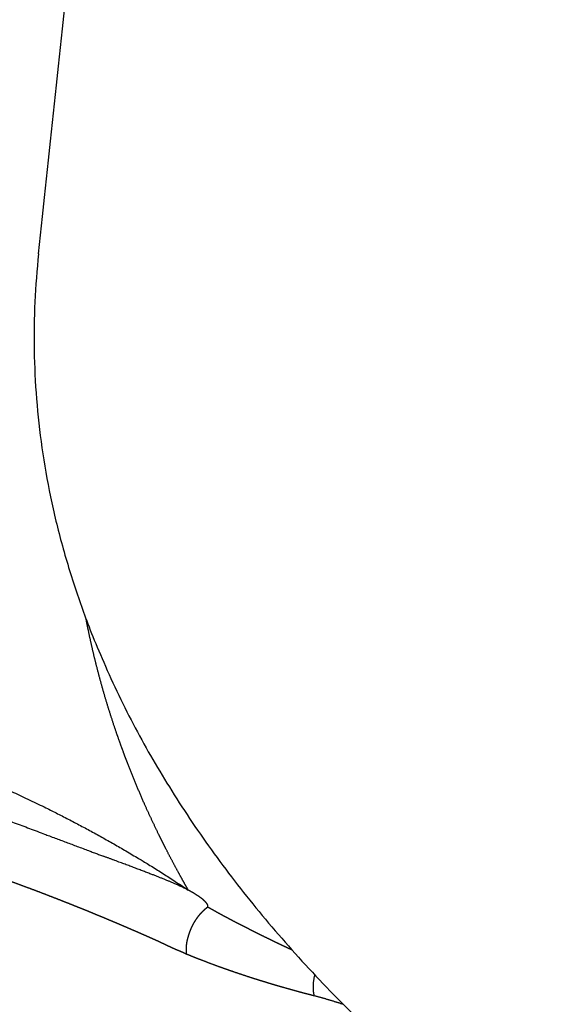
# Model space of a CAD drawing. Header units: millimetres. Extents: x -3355 to -830, y -2775 to -1049.
# Tile 79 of 103: x -1519 to -1505, y -1564 to -1538. Entities that reach past the tile are written whole.
import ezdxf

# ---------------------------------------------------------------- set-up
doc = ezdxf.new("R2010")
doc.units = ezdxf.units.MM
doc.layers.add('Make2D$Visible$Curvas', color=7, linetype='Continuous')

msp = doc.modelspace()

# ---------------------------------------------------------------- linework, layer by layer
at = {"layer": 'Make2D$Visible$Curvas', "color": 8, "lineweight": -3, "true_color": 0x7f7f7f}
for points, weights, degree in [([(-1518.704, -1544.49), (-1505.375, -1419.885)], [6611.02440887, 6545.12777226], 1), ([(-1518.704, -1544.49), (-1520.027, -1556.857), (-1507.198, -1567.069)], [6847.49361672, 6316.81618386, 6375.02178703], 2)]:
    msp.add_rational_spline(points, weights, degree=degree, dxfattribs=at)
at = {"layer": 'Make2D$Visible$Curvas', "color": 253, "lineweight": -3, "true_color": 0x98aaaf}
for points, weights, knots in [([(-1516.416, -1523.103), (-1516.498, -1523.165), (-1516.58, -1523.228), (-1516.661, -1523.29), (-1518.086, -1524.381), (-1519.425, -1525.5), (-1520.667, -1526.634), (-1521.91, -1527.769), (-1523.054, -1528.92), (-1524.117, -1530.096), (-1526.243, -1532.45), (-1528.041, -1534.908), (-1529.48, -1537.565), (-1529.922, -1538.38), (-1530.33, -1539.215), (-1530.699, -1540.065), (-1531.533, -1541.985), (-1532.169, -1543.983), (-1532.551, -1546.018), (-1532.785, -1547.267), (-1532.923, -1548.531), (-1532.966, -1549.795), (-1533.017, -1551.281), (-1532.937, -1552.768), (-1532.727, -1554.234)], [6891.03820705, 6890.93282395, 6890.82730084, 6890.72164056, 6888.87226479, 6886.98086722, 6885.06984908, 6883.15883093, 6881.2281922, 6879.25976906, 6875.32292278, 6871.23493886, 6866.84455288, 6865.49714072, 6864.12124611, 6862.72286289, 6859.56477685, 6856.29199097, 6852.97354908, 6850.93680824, 6848.88286631, 6846.83370707, 6844.42473617, 6842.02237606, 6839.66233358], [62.009305, 62.009305, 62.009305, 62.009305, 62.431668, 62.431668, 62.431668, 69.818327, 69.818327, 69.818327, 77.137194, 77.137194, 77.137194, 92.16261, 92.16261, 92.16261, 97.022741, 97.022741, 97.022741, 108.411428, 108.411428, 108.411428, 115.560033, 115.560033, 115.560033, 123.949479, 123.949479, 123.949479, 123.949479]), ([(-1515.436, -1559.773), (-1515.496, -1559.656), (-1515.554, -1559.538), (-1515.612, -1559.42), (-1515.735, -1559.168), (-1515.854, -1558.914), (-1515.969, -1558.658), (-1516.117, -1558.324), (-1516.258, -1557.987), (-1516.391, -1557.646), (-1516.429, -1557.549), (-1516.466, -1557.452), (-1516.502, -1557.354), (-1516.568, -1557.177), (-1516.632, -1556.999), (-1516.694, -1556.82), (-1516.796, -1556.522), (-1516.893, -1556.221), (-1516.983, -1555.917), (-1517.072, -1555.616), (-1517.155, -1555.312), (-1517.232, -1555.006), (-1517.298, -1554.739), (-1517.36, -1554.471), (-1517.416, -1554.201), (-1517.438, -1554.094), (-1517.46, -1553.988), (-1517.48, -1553.881)], [6830.28560904, 6830.47087038, 6830.65700559, 6830.84402594, 6831.24248889, 6831.64496969, 6832.05157169, 6832.57938306, 6833.11413961, 6833.6560541, 6833.80981642, 6833.96415437, 6834.11904687, 6834.40010803, 6834.68299522, 6834.96758013, 6835.44151343, 6835.92015603, 6836.40290063, 6836.88280977, 6837.36677269, 6837.85417707, 6838.28011403, 6838.70867887, 6839.13945637, 6839.30913424, 6839.47915699, 6839.64950508], [2.106752, 2.106752, 2.106752, 2.106752, 2.790172, 2.790172, 2.790172, 4.268915, 4.268915, 4.268915, 6.219389, 6.219389, 6.219389, 6.779388, 6.779388, 6.779388, 7.802696, 7.802696, 7.802696, 9.525435, 9.525435, 9.525435, 11.257831, 11.257831, 11.257831, 12.785013, 12.785013, 12.785013, 13.390481, 13.390481, 13.390481, 13.390481]), ([(-1532.624, -1554.889), (-1530.958, -1555.082), (-1527.678, -1555.582), (-1522.538, -1556.977), (-1518.751, -1558.513), (-1516.105, -1560.002), (-1514.856, -1560.847)], [6838.60812197, 6838.36341834, 6837.65215525, 6835.37393694, 6832.72193023, 6830.09948465, 6828.58826683], [0, 0, 0, 0, 5.468398, 10.936795, 16.405193, 21.871815, 21.871815, 21.871815, 21.871815]), ([(-1522.927, -1557.908), (-1522.043, -1558.177), (-1520.381, -1558.709), (-1518.683, -1559.357), (-1517.485, -1559.806), (-1517.031, -1559.976)], [6833.75553341, 6833.30143159, 6832.3884778, 6831.26081399, 6830.46012456, 6830.1559272], [0, 0, 0, 0, 2.70972, 5.41944, 7.241496, 7.241496, 7.241496, 7.241496]), ([(-1523.477, -1559.265), (-1523.442, -1559.276), (-1523.407, -1559.286), (-1523.372, -1559.297), (-1523.071, -1559.387), (-1522.776, -1559.479), (-1522.485, -1559.571), (-1522.213, -1559.657), (-1521.945, -1559.743), (-1521.681, -1559.83), (-1521.435, -1559.911), (-1521.192, -1559.992), (-1520.953, -1560.074), (-1520.729, -1560.15), (-1520.509, -1560.226), (-1520.291, -1560.303), (-1520.268, -1560.311), (-1520.246, -1560.319), (-1520.224, -1560.327), (-1520.042, -1560.391), (-1519.863, -1560.455), (-1519.685, -1560.52), (-1519.499, -1560.587), (-1519.315, -1560.655), (-1519.133, -1560.723), (-1518.965, -1560.785), (-1518.798, -1560.848), (-1518.633, -1560.911), (-1518.483, -1560.969), (-1518.334, -1561.027), (-1518.186, -1561.084), (-1518.055, -1561.136), (-1517.924, -1561.187), (-1517.795, -1561.239), (-1517.679, -1561.285), (-1517.564, -1561.332), (-1517.45, -1561.378), (-1517.424, -1561.388), (-1517.398, -1561.399), (-1517.372, -1561.41), (-1517.295, -1561.441), (-1517.219, -1561.472), (-1517.143, -1561.504), (-1517.053, -1561.541), (-1516.963, -1561.578), (-1516.874, -1561.616), (-1516.796, -1561.649), (-1516.718, -1561.681), (-1516.641, -1561.714), (-1516.572, -1561.743), (-1516.504, -1561.773), (-1516.436, -1561.802), (-1516.375, -1561.828), (-1516.315, -1561.854), (-1516.255, -1561.88), (-1516.201, -1561.903), (-1516.147, -1561.926), (-1516.094, -1561.95), (-1516.046, -1561.971), (-1515.998, -1561.992), (-1515.95, -1562.013), (-1515.907, -1562.032), (-1515.865, -1562.05), (-1515.822, -1562.069), (-1515.783, -1562.087), (-1515.745, -1562.104), (-1515.706, -1562.121), (-1515.701, -1562.123), (-1515.696, -1562.125), (-1515.691, -1562.128), (-1515.661, -1562.141), (-1515.632, -1562.154), (-1515.602, -1562.168), (-1515.571, -1562.183), (-1515.539, -1562.198), (-1515.508, -1562.213), (-1515.48, -1562.226), (-1515.452, -1562.24), (-1515.424, -1562.253), (-1515.398, -1562.265), (-1515.372, -1562.278), (-1515.346, -1562.29), (-1515.323, -1562.301), (-1515.299, -1562.312), (-1515.275, -1562.323), (-1515.254, -1562.333), (-1515.232, -1562.342), (-1515.21, -1562.352), (-1515.19, -1562.361), (-1515.171, -1562.369), (-1515.151, -1562.378), (-1515.133, -1562.385), (-1515.115, -1562.392), (-1515.098, -1562.4), (-1515.082, -1562.406), (-1515.066, -1562.412), (-1515.05, -1562.419), (-1515.022, -1562.431), (-1514.993, -1562.444), (-1514.965, -1562.457), (-1514.943, -1562.468), (-1514.92, -1562.479), (-1514.898, -1562.489)], [6833.49809095, 6833.48035171, 6833.46258918, 6833.44480365, 6833.29104317, 6833.13556376, 6832.97853501, 6832.83182511, 6832.68376278, 6832.53448475, 6832.39515157, 6832.25475924, 6832.11341588, 6831.98102004, 6831.84778974, 6831.71381189, 6831.7000713, 6831.68632285, 6831.67256662, 6831.56039966, 6831.44771637, 6831.33457375, 6831.2156614, 6831.0962417, 6830.97637969, 6830.86510692, 6830.75345295, 6830.6414689, 6830.53915214, 6830.43655983, 6830.33373037, 6830.24167151, 6830.14942258, 6830.05701079, 6829.97411137, 6829.8910809, 6829.80793887, 6829.78889865, 6829.76985258, 6829.7508009, 6829.69439865, 6829.63794978, 6829.58145784, 6829.51425217, 6829.44698556, 6829.37966413, 6829.32040984, 6829.26111309, 6829.20177826, 6829.14905042, 6829.09629251, 6829.04350783, 6828.99634187, 6828.94915453, 6828.90194843, 6828.85960872, 6828.81725392, 6828.7748862, 6828.73673314, 6828.69856961, 6828.66039753, 6828.62589553, 6828.59138654, 6828.55687238, 6828.52557729, 6828.49427795, 6828.46297616, 6828.45889219, 6828.45480819, 6828.45072415, 6828.42645678, 6828.40236712, 6828.37837952, 6828.3530354, 6828.32780532, 6828.30260076, 6828.27971579, 6828.25685186, 6828.23394322, 6828.21294493, 6828.19190904, 6828.17078506, 6828.15127717, 6828.13169411, 6828.1120011, 6828.09376551, 6828.0754356, 6828.05697938, 6828.04009432, 6828.02310363, 6828.00602023, 6827.99060456, 6827.9751132, 6827.95948693, 6827.94553005, 6827.93146674, 6827.9176049, 6827.89266586, 6827.86837502, 6827.84432337, 6827.82544278, 6827.80670739, 6827.78769069], [0, 0, 0, 0, 0.121309, 0.121309, 0.121309, 1.160199, 1.160199, 1.160199, 2.114831, 2.114831, 2.114831, 2.991934, 2.991934, 2.991934, 3.801316, 3.801316, 3.801316, 3.883658, 3.883658, 3.883658, 4.550438, 4.550438, 4.550438, 5.242333, 5.242333, 5.242333, 5.87649, 5.87649, 5.87649, 6.449033, 6.449033, 6.449033, 6.956043, 6.956043, 6.956043, 7.406392, 7.406392, 7.406392, 7.508931, 7.508931, 7.508931, 7.811196, 7.811196, 7.811196, 8.168256, 8.168256, 8.168256, 8.480251, 8.480251, 8.480251, 8.755712, 8.755712, 8.755712, 9.000425, 9.000425, 9.000425, 9.218765, 9.218765, 9.218765, 9.41446, 9.41446, 9.41446, 9.590586, 9.590586, 9.590586, 9.74967, 9.74967, 9.74967, 9.770383, 9.770383, 9.770383, 9.893263, 9.893263, 9.893263, 10.022726, 10.022726, 10.022726, 10.13993, 10.13993, 10.13993, 10.24705, 10.24705, 10.24705, 10.345702, 10.345702, 10.345702, 10.436828, 10.436828, 10.436828, 10.520027, 10.520027, 10.520027, 10.594995, 10.594995, 10.594995, 10.661892, 10.661892, 10.661892, 10.78207, 10.78207, 10.78207, 10.876087, 10.876087, 10.876087, 10.876087]), ([(-1514.856, -1560.847), (-1514.939, -1560.7), (-1515.022, -1560.553), (-1515.102, -1560.405), (-1515.217, -1560.196), (-1515.328, -1559.985), (-1515.436, -1559.773)], [6828.58826683, 6828.81989943, 6829.05248287, 6829.28647477, 6829.61669174, 6829.94971408, 6830.28560904], [-85.387105, -85.387105, -85.387105, -85.387105, -84.519452, -84.519452, -84.519452, -83.280353, -83.280353, -83.280353, -83.280353]), ([(-1514.856, -1560.847), (-1515.271, -1560.634), (-1515.94, -1560.384), (-1516.81, -1560.059), (-1517.031, -1559.976)], [6828.58826683, 6828.97386741, 6829.42499886, 6830.00779995, 6830.1559272], [0, 0, 0, 0, 2.141023, 2.843126, 2.843126, 2.843126, 2.843126]), ([(-1514.486, -1561.083), (-1514.537, -1561.042), (-1514.595, -1561.001), (-1514.718, -1560.923), (-1514.786, -1560.884), (-1514.856, -1560.847)], [6828.15402614, 6828.22806966, 6828.30296748, 6828.44676459, 6828.51970189, 6828.58826683], [-0.6267735, -0.6267735, -0.6267735, -0.6267735, -0.3206497, -0.3206497, 0, 0, 0, 0]), ([(-1514.359, -1561.222), (-1514.363, -1561.215), (-1514.367, -1561.208), (-1514.375, -1561.196), (-1514.38, -1561.19), (-1514.405, -1561.157), (-1514.437, -1561.124), (-1514.486, -1561.083)], [6827.91985655, 6827.93090459, 6827.94164241, 6827.96111178, 6827.97114605, 6828.0248661, 6828.08178704, 6828.15402614], [0.1185985, 0.1185985, 0.1185985, 0.1185985, 0.1618604, 0.1618604, 0.2073997, 0.2073997, 0.4099498, 0.4099498, 0.4099498, 0.4099498]), ([(-1514.898, -1562.489), (-1514.902, -1562.461), (-1514.904, -1562.433), (-1514.905, -1562.404), (-1514.906, -1562.375), (-1514.906, -1562.346), (-1514.904, -1562.316), (-1514.902, -1562.287), (-1514.899, -1562.257), (-1514.895, -1562.228), (-1514.891, -1562.197), (-1514.885, -1562.166), (-1514.879, -1562.135), (-1514.872, -1562.105), (-1514.864, -1562.074), (-1514.855, -1562.043), (-1514.843, -1561.997), (-1514.828, -1561.952), (-1514.811, -1561.908), (-1514.793, -1561.861), (-1514.773, -1561.814), (-1514.751, -1561.769), (-1514.73, -1561.727), (-1514.708, -1561.686), (-1514.684, -1561.646), (-1514.677, -1561.635), (-1514.669, -1561.623), (-1514.662, -1561.612), (-1514.645, -1561.586), (-1514.628, -1561.56), (-1514.609, -1561.535), (-1514.591, -1561.51), (-1514.571, -1561.486), (-1514.551, -1561.462), (-1514.531, -1561.439), (-1514.511, -1561.417), (-1514.49, -1561.396), (-1514.469, -1561.375), (-1514.448, -1561.354), (-1514.426, -1561.335), (-1514.405, -1561.317), (-1514.383, -1561.299), (-1514.361, -1561.283)], [6827.78769069, 6827.77525822, 6827.76303569, 6827.75128262, 6827.73958019, 6827.72834391, 6827.71781069, 6827.70748889, 6827.69784274, 6827.68906729, 6827.6800222, 6827.67190284, 6827.66488296, 6827.65786308, 6827.65194295, 6827.64724993, 6827.64027734, 6827.63600364, 6827.63431966, 6827.63252596, 6827.63366914, 6827.63765325, 6827.64132024, 6827.64739501, 6827.65583121, 6827.6583202, 6827.66101487, 6827.66391427, 6827.67049895, 6827.67814765, 6827.6868172, 6827.69565278, 6827.7055485, 6827.71641865, 6827.72718302, 6827.73890239, 6827.75146057, 6827.76420386, 6827.77781028, 6827.79213287, 6827.80645529, 6827.82149315, 6827.83708456], [0, 0, 0, 0, 0.089691, 0.089691, 0.089691, 0.180751, 0.180751, 0.180751, 0.271173, 0.271173, 0.271173, 0.364938, 0.364938, 0.364938, 0.458505, 0.458505, 0.458505, 0.596308, 0.596308, 0.596308, 0.742288, 0.742288, 0.742288, 0.876998, 0.876998, 0.876998, 0.916933, 0.916933, 0.916933, 1.008128, 1.008128, 1.008128, 1.101275, 1.101275, 1.101275, 1.193037, 1.193037, 1.193037, 1.285006, 1.285006, 1.285006, 1.375202, 1.375202, 1.375202, 1.375202]), ([(-1513.294, -1561.85), (-1513.35, -1561.822), (-1513.406, -1561.793), (-1513.463, -1561.764), (-1513.582, -1561.703), (-1513.701, -1561.641), (-1513.821, -1561.577), (-1513.926, -1561.522), (-1514.032, -1561.465), (-1514.137, -1561.407), (-1514.203, -1561.37), (-1514.27, -1561.333), (-1514.336, -1561.296), (-1514.345, -1561.292), (-1514.353, -1561.287), (-1514.361, -1561.283)], [6826.60353657, 6826.67149645, 6826.73915495, 6826.80649626, 6826.94845338, 6827.08899699, 6827.22811321, 6827.34928968, 6827.46938343, 6827.58839998, 6827.66280006, 6827.73678219, 6827.81013059, 6827.81912299, 6827.82810584, 6827.83708456], [3.181969, 3.181969, 3.181969, 3.181969, 3.463959, 3.463959, 3.463959, 4.057528, 4.057528, 4.057528, 4.573717, 4.573717, 4.573717, 4.895965, 4.895965, 4.895965, 4.935447, 4.935447, 4.935447, 4.935447]), ([(-1514.352, -1561.271), (-1514.349, -1561.266), (-1514.349, -1561.26), (-1514.35, -1561.245), (-1514.354, -1561.233), (-1514.359, -1561.222)], [6827.84998865, 6827.85646272, 6827.86385102, 6827.88561382, 6827.90309231, 6827.91985655], [-0.38723525, -0.38723525, -0.38723525, -0.38723525, -0.35699672, -0.35699672, -0.29135129, -0.29135129, -0.29135129, -0.29135129]), ([(-1512.189, -1562.388), (-1512.196, -1562.385), (-1512.203, -1562.381), (-1512.21, -1562.378), (-1512.236, -1562.366), (-1512.262, -1562.354), (-1512.289, -1562.341), (-1512.4, -1562.289), (-1512.513, -1562.235), (-1512.626, -1562.181), (-1512.698, -1562.146), (-1512.771, -1562.111), (-1512.843, -1562.075), (-1512.966, -1562.015), (-1513.09, -1561.953), (-1513.215, -1561.89), (-1513.241, -1561.877), (-1513.268, -1561.864), (-1513.294, -1561.85)], [6825.19283847, 6825.20218872, 6825.21153505, 6825.22087743, 6825.25564566, 6825.29035916, 6825.32501688, 6825.47326569, 6825.62049399, 6825.76663126, 6825.85944544, 6825.95181942, 6826.04373415, 6826.19942272, 6826.35379606, 6826.50669531, 6826.53904232, 6826.5713233, 6826.60353657], [-3.65809, -3.65809, -3.65809, -3.65809, -3.621015, -3.621015, -3.621015, -3.48314, -3.48314, -3.48314, -2.893777, -2.893777, -2.893777, -2.519829, -2.519829, -2.519829, -1.887142, -1.887142, -1.887142, -1.753478, -1.753478, -1.753478, -1.753478]), ([(-1514.898, -1562.489), (-1514.807, -1562.526), (-1514.716, -1562.563), (-1514.625, -1562.599), (-1514.453, -1562.666), (-1514.28, -1562.732), (-1514.107, -1562.795), (-1514.021, -1562.826), (-1513.935, -1562.857), (-1513.849, -1562.887), (-1513.835, -1562.892), (-1513.822, -1562.897), (-1513.808, -1562.902), (-1513.629, -1562.964), (-1513.451, -1563.024), (-1513.272, -1563.082), (-1513.229, -1563.096), (-1513.186, -1563.11), (-1513.143, -1563.123), (-1513, -1563.169), (-1512.857, -1563.213), (-1512.714, -1563.256), (-1512.649, -1563.275), (-1512.584, -1563.294), (-1512.519, -1563.313), (-1512.346, -1563.364), (-1512.172, -1563.412), (-1511.999, -1563.459), (-1511.988, -1563.462), (-1511.977, -1563.464), (-1511.967, -1563.467), (-1511.851, -1563.498), (-1511.735, -1563.529), (-1511.62, -1563.558)], [6827.78769069, 6827.70653964, 6827.6239426, 6827.5399068, 6827.38106878, 6827.21708911, 6827.0479681, 6826.96367234, 6826.87809974, 6826.79125323, 6826.77763368, 6826.7639828, 6826.75030058, 6826.56973426, 6826.3837072, 6826.19209959, 6826.14613164, 6826.0998426, 6826.05323103, 6825.89754266, 6825.73825523, 6825.57529007, 6825.50159845, 6825.42715476, 6825.35195941, 6825.1506993, 6824.94405237, 6824.73199812, 6824.71868615, 6824.70535289, 6824.69199833, 6824.54982282, 6824.40523261, 6824.25821533], [-5.030932, -5.030932, -5.030932, -5.030932, -4.641331, -4.641331, -4.641331, -3.890077, -3.890077, -3.890077, -3.508236, -3.508236, -3.508236, -3.447902, -3.447902, -3.447902, -2.639813, -2.639813, -2.639813, -2.442596, -2.442596, -2.442596, -1.774033, -1.774033, -1.774033, -1.466625, -1.466625, -1.466625, -0.627935, -0.627935, -0.627935, -0.574511, -0.574511, -0.574511, 0, 0, 0, 0]), ([(-1508.116, -1581.533), (-1508.169, -1581.43), (-1508.223, -1581.325), (-1508.278, -1581.219), (-1508.343, -1581.094), (-1508.409, -1580.967), (-1508.477, -1580.838), (-1508.488, -1580.816), (-1508.5, -1580.795), (-1508.511, -1580.773), (-1508.595, -1580.614), (-1508.682, -1580.451), (-1508.772, -1580.285), (-1508.823, -1580.19), (-1508.875, -1580.094), (-1508.928, -1579.997), (-1508.973, -1579.915), (-1509.018, -1579.833), (-1509.064, -1579.75), (-1509.169, -1579.559), (-1509.278, -1579.364), (-1509.391, -1579.163), (-1509.405, -1579.139), (-1509.419, -1579.114), (-1509.433, -1579.089), (-1509.54, -1578.9), (-1509.651, -1578.707), (-1509.765, -1578.508), (-1509.841, -1578.378), (-1509.918, -1578.245), (-1509.997, -1578.111), (-1510.065, -1577.996), (-1510.133, -1577.881), (-1510.203, -1577.763), (-1510.215, -1577.744), (-1510.226, -1577.724), (-1510.238, -1577.705), (-1510.365, -1577.493), (-1510.496, -1577.275), (-1510.633, -1577.052), (-1510.66, -1577.008), (-1510.688, -1576.964), (-1510.715, -1576.919), (-1510.765, -1576.839), (-1510.815, -1576.758), (-1510.866, -1576.676), (-1511.002, -1576.459), (-1511.142, -1576.237), (-1511.288, -1576.01), (-1511.31, -1575.976), (-1511.332, -1575.941), (-1511.354, -1575.907), (-1511.386, -1575.857), (-1511.419, -1575.807), (-1511.451, -1575.757), (-1511.592, -1575.54), (-1511.738, -1575.319), (-1511.89, -1575.092), (-1511.983, -1574.953), (-1512.079, -1574.811), (-1512.177, -1574.667), (-1512.285, -1574.51), (-1512.395, -1574.349), (-1512.509, -1574.187), (-1512.551, -1574.127), (-1512.594, -1574.066), (-1512.637, -1574.005), (-1512.792, -1573.784), (-1512.953, -1573.559), (-1513.12, -1573.329), (-1513.131, -1573.313), (-1513.143, -1573.297), (-1513.154, -1573.281), (-1513.223, -1573.187), (-1513.293, -1573.091), (-1513.364, -1572.995), (-1513.521, -1572.781), (-1513.684, -1572.563), (-1513.853, -1572.341), (-1513.967, -1572.19), (-1514.085, -1572.037), (-1514.205, -1571.882), (-1514.347, -1571.698), (-1514.493, -1571.512), (-1514.644, -1571.323), (-1514.745, -1571.197), (-1514.848, -1571.069), (-1514.953, -1570.941), (-1515.117, -1570.739), (-1515.287, -1570.534), (-1515.462, -1570.328), (-1515.498, -1570.285), (-1515.534, -1570.243), (-1515.571, -1570.2), (-1515.583, -1570.186), (-1515.595, -1570.172), (-1515.607, -1570.157), (-1515.776, -1569.961), (-1515.949, -1569.762), (-1516.128, -1569.562), (-1516.301, -1569.368), (-1516.479, -1569.173), (-1516.662, -1568.975), (-1516.753, -1568.877), (-1516.845, -1568.779), (-1516.938, -1568.68), (-1517.083, -1568.528), (-1517.231, -1568.375), (-1517.382, -1568.22), (-1517.567, -1568.032), (-1517.758, -1567.841), (-1517.953, -1567.65), (-1518.006, -1567.599), (-1518.059, -1567.547), (-1518.112, -1567.496), (-1518.299, -1567.315), (-1518.492, -1567.132), (-1518.69, -1566.949), (-1518.764, -1566.88), (-1518.839, -1566.811), (-1518.915, -1566.741), (-1519.105, -1566.569), (-1519.299, -1566.395), (-1519.499, -1566.221), (-1519.528, -1566.195), (-1519.558, -1566.17), (-1519.587, -1566.144), (-1519.779, -1565.978), (-1519.976, -1565.811), (-1520.177, -1565.644), (-1520.374, -1565.481), (-1520.575, -1565.319), (-1520.781, -1565.156), (-1520.949, -1565.024), (-1521.119, -1564.892), (-1521.293, -1564.76), (-1521.384, -1564.691), (-1521.476, -1564.623), (-1521.568, -1564.554), (-1521.764, -1564.409), (-1521.964, -1564.264), (-1522.168, -1564.119), (-1522.354, -1563.987), (-1522.543, -1563.854), (-1522.736, -1563.722), (-1522.918, -1563.598), (-1523.103, -1563.474), (-1523.291, -1563.35)], [6829.89537879, 6829.92503665, 6829.95520454, 6829.98588932, 6830.02180478, 6830.05842838, 6830.09577199, 6830.10199657, 6830.10824116, 6830.11450577, 6830.16056386, 6830.20770414, 6830.25593318, 6830.28338411, 6830.3111877, 6830.33934536, 6830.36291869, 6830.38674022, 6830.41080622, 6830.4660667, 6830.52261621, 6830.58041146, 6830.58751679, 6830.59464094, 6830.60178385, 6830.65636475, 6830.71204211, 6830.76893149, 6830.80641859, 6830.84443193, 6830.88300487, 6830.91575435, 6830.94890759, 6830.98248985, 6830.98804928, 6830.99362047, 6830.99920354, 6831.05989822, 6831.12199602, 6831.18564629, 6831.19829733, 6831.21100977, 6831.22378493, 6831.24676711, 6831.26995224, 6831.29334809, 6831.35533442, 6831.41879965, 6831.48389009, 6831.49378205, 6831.50371156, 6831.51367912, 6831.52794186, 6831.54228262, 6831.55670294, 6831.61905931, 6831.68290288, 6831.74835945, 6831.78883137, 6831.82992002, 6831.87165609, 6831.91759829, 6831.96432671, 6832.01179887, 6832.02943664, 6832.0471771, 6832.06501821, 6832.12964984, 6832.19560097, 6832.2627833, 6832.26741097, 6832.27204451, 6832.27668396, 6832.30433884, 6832.33220393, 6832.36029035, 6832.42291979, 6832.4866491, 6832.55160882, 6832.59587864, 6832.64072011, 6832.68617745, 6832.74019068, 6832.79507426, 6832.8510657, 6832.88858546, 6832.9266026, 6832.96518745, 6833.02582804, 6833.08787112, 6833.15158459, 6833.16466498, 6833.1778162, 6833.19103907, 6833.19547389, 6833.19991678, 6833.20436776, 6833.26549532, 6833.32814861, 6833.39241548, 6833.45449174, 6833.51807344, 6833.58324801, 6833.61554603, 6833.64823536, 6833.68132749, 6833.73245176, 6833.7845423, 6833.83759692, 6833.90235078, 6833.96854038, 6834.03617304, 6834.05427624, 6834.0724829, 6834.09079331, 6834.15527945, 6834.22105147, 6834.28812968, 6834.31337769, 6834.33881225, 6834.3644409, 6834.42828881, 6834.49334069, 6834.55971816, 6834.5694417, 6834.5791937, 6834.58897456, 6834.65259433, 6834.71743456, 6834.78361018, 6834.84796788, 6834.91358857, 6834.98058552, 6835.03484648, 6835.0900324, 6835.1459556, 6835.17503399, 6835.20431201, 6835.23376495, 6835.29609875, 6835.35921282, 6835.42290346, 6835.4809438, 6835.53946233, 6835.59834886, 6835.65375247, 6835.70948116, 6835.76549327], [0, 0, 0, 0, 0.354866, 0.354866, 0.354866, 0.785745, 0.785745, 0.785745, 0.859243, 0.859243, 0.859243, 1.41485, 1.41485, 1.41485, 1.743434, 1.743434, 1.743434, 2.025649, 2.025649, 2.025649, 2.699068, 2.699068, 2.699068, 2.784362, 2.784362, 2.784362, 3.455082, 3.455082, 3.455082, 3.916391, 3.916391, 3.916391, 4.320903, 4.320903, 4.320903, 4.38905, 4.38905, 4.38905, 5.152541, 5.152541, 5.152541, 5.309405, 5.309405, 5.309405, 5.59604, 5.59604, 5.59604, 6.384059, 6.384059, 6.384059, 6.507572, 6.507572, 6.507572, 6.686083, 6.686083, 6.686083, 7.482783, 7.482783, 7.482783, 7.996307, 7.996307, 7.996307, 8.580972, 8.580972, 8.580972, 8.803557, 8.803557, 8.803557, 9.635242, 9.635242, 9.635242, 9.694031, 9.694031, 9.694031, 10.048596, 10.048596, 10.048596, 10.865479, 10.865479, 10.865479, 11.443768, 11.443768, 11.443768, 12.154682, 12.154682, 12.154682, 12.646083, 12.646083, 12.646083, 13.443774, 13.443774, 13.443774, 13.611491, 13.611491, 13.611491, 13.66805, 13.66805, 13.66805, 14.461013, 14.461013, 14.461013, 15.256967, 15.256967, 15.256967, 15.662937, 15.662937, 15.662937, 16.305825, 16.305825, 16.305825, 17.11733, 17.11733, 17.11733, 17.33972, 17.33972, 17.33972, 18.140959, 18.140959, 18.140959, 18.449972, 18.449972, 18.449972, 19.238199, 19.238199, 19.238199, 19.355928, 19.355928, 19.355928, 20.13637, 20.13637, 20.13637, 20.920576, 20.920576, 20.920576, 21.574667, 21.574667, 21.574667, 21.921533, 21.921533, 21.921533, 22.670776, 22.670776, 22.670776, 23.371335, 23.371335, 23.371335, 24.045927, 24.045927, 24.045927, 24.045927])]:
    msp.add_rational_spline(points, weights, degree=3, knots=knots, dxfattribs=at)
for points, weights, degree in [([(-1511.62, -1563.558), (-1511.672, -1563.298), (-1511.604, -1563.028)], [6824.25821533, 6440.25621097, 6525.68773013], 2), ([(-1511.62, -1563.558), (-1511.367, -1563.624), (-1511.121, -1563.697), (-1510.882, -1563.777)], [6824.25821533, 6823.9376889, 6823.62080277, 6823.30777481], 3)]:
    msp.add_rational_spline(points, weights, degree=degree, dxfattribs=at)

doc.saveas('drawing.dxf')
